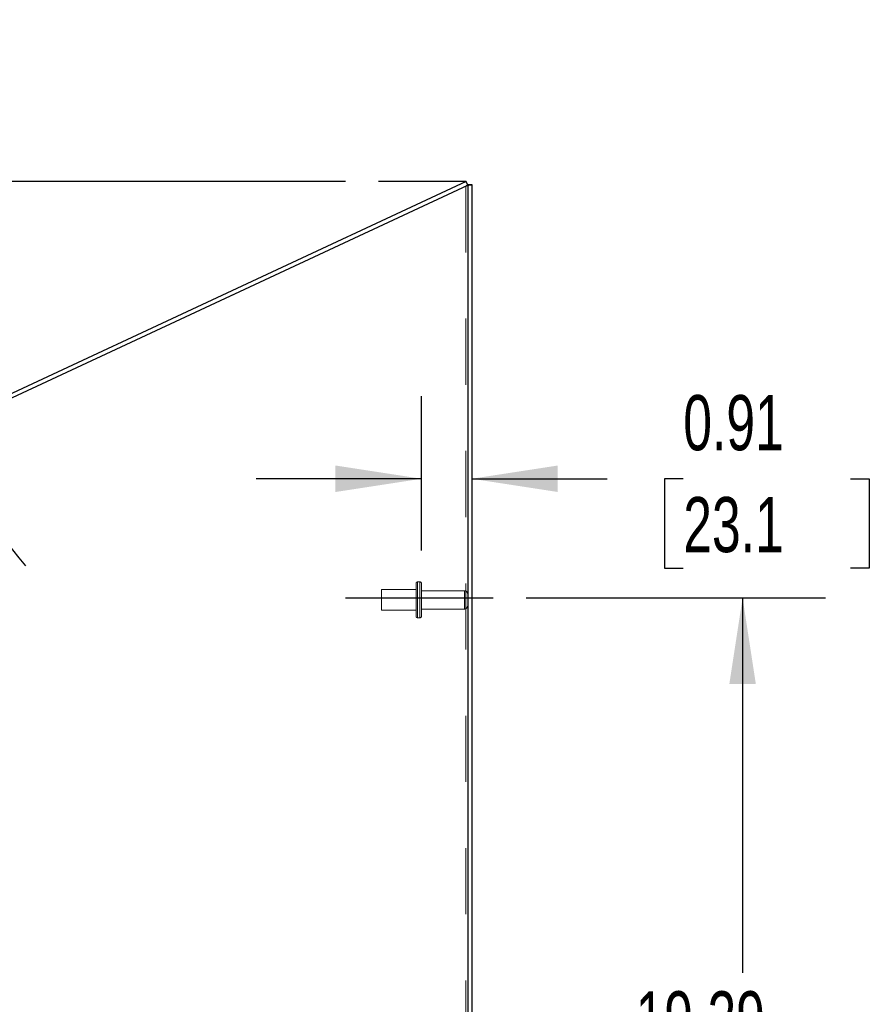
# Model space of a CAD drawing. Header units: inches. Extents: x 0.2 to 10.8, y 0.2 to 8.2.
# Tile 93 of 98: x 6.1 to 7.4, y 4.3 to 5.8. Entities that reach past the tile are written whole.
import ezdxf

# ---------------------------------------------------------------- set-up
doc = ezdxf.new("R2010")
doc.units = ezdxf.units.IN
doc.header["$MEASUREMENT"] = 0
doc.linetypes.add('CENTERX2', pattern=[0.8, 0.5, -0.1, 0.1, -0.1])
doc.linetypes.add('HIDDEN', pattern=[0.075, 0.05, -0.025])
for name, color, linetype in [('CENTER', 40, 'CENTERX2'), ('DIMENSIONS', 140, 'Continuous'), ('SLD-0', 179, 'Continuous')]:
    doc.layers.add(name, color=color, linetype=linetype)
doc.styles.add('SLDTEXTSTYLE0', font='TXT', dxfattribs={"width": 0.7})
doc.dimstyles.new('SLDDIMSTYLE0', dxfattribs={"dimtxt": 0.084961, "dimasz": 0.13, "dimexe": 0, "dimexo": 0.0625, "dimgap": 0.02124, "dimtad": 0, "dimtih": 1, "dimtoh": 1, "dimlfac": 12, "dimrnd": 1e-09, "dimzin": 12, "dimdsep": 46, "dimtxsty": 'SLDTEXTSTYLE0', "dimsah": 1, "dimcen": 0.09, "dimadec": 0, "dimazin": 3, "dimtfac": 1, "dimtofl": 0, "dimtmove": 0, "dimatfit": 3, "dimfxl": 0, "dimfrac": 2, "dimtolj": 1, "dimtzin": 12, "dimarcsym": 0})
doc.dimstyles.new('SLDDIMSTYLE4', dxfattribs={"dimtxt": 0.084961, "dimasz": 0.13, "dimexe": 0, "dimexo": 0.0625, "dimgap": 0.02124, "dimtad": 0, "dimtih": 1, "dimtoh": 1, "dimdec": 4, "dimlfac": 12, "dimzin": 12, "dimdsep": 46, "dimtxsty": 'SLDTEXTSTYLE0', "dimsah": 1, "dimcen": 0.09, "dimadec": 0, "dimazin": 3, "dimtfac": 1, "dimtdec": 0, "dimtofl": 0, "dimtmove": 0, "dimatfit": 3, "dimfxl": 0, "dimfrac": 2, "dimtolj": 1, "dimtzin": 12, "dimarcsym": 0})
doc.dimstyles.new('SLDDIMSTYLE5', dxfattribs={"dimtxt": 0.084961, "dimasz": 0.13, "dimexe": 0, "dimexo": 0.0625, "dimgap": 0.02124, "dimtad": 0, "dimtih": 1, "dimtoh": 1, "dimlfac": 12, "dimrnd": 1e-09, "dimdsep": 46, "dimtxsty": 'SLDTEXTSTYLE0', "dimsah": 1, "dimcen": 0.09, "dimadec": 0, "dimazin": 2, "dimtfac": 1, "dimtmove": 0, "dimatfit": 0, "dimfxl": 0, "dimfrac": 2, "dimtolj": 1, "dimtzin": 12, "dimarcsym": 0})

# ---------------------------------------------------------------- blocks, each defined once
blk = doc.blocks.new('_D_13')
at = {"layer": 'DIMENSIONS'}
for p, q in [((6.9147, 4.949), (7.3667, 4.949)), ((7.2417, 4.949), (7.2417, 4.3822)), ((7.0801, 4.2282), (7.0516, 4.2282)), ((7.0516, 4.2282), (7.0516, 4.0932)), ((7.4033, 4.2282), (7.4318, 4.2282)), ((7.4318, 4.2282), (7.4318, 4.0932)), ((7.0516, 4.0932), (7.0801, 4.0932)), ((7.4318, 4.0932), (7.4033, 4.0932)), ((7.2417, 3.3417), (7.2417, 4.0741)), ((6.9147, 3.3417), (7.3667, 3.3417))]:
    blk.add_line(p, q, dxfattribs=at)
for points in [[(7.2417, 4.949), (7.2217, 4.819), (7.2617, 4.819)], [(7.2417, 3.3417), (7.2617, 3.4717), (7.2217, 3.4717)]]:
    blk.add_solid(points, dxfattribs=at)
at = {"layer": 'DIMENSIONS', "char_height": 0.08333, "attachment_point": 1, "style": 'SLDTEXTSTYLE0'}
for s, insert in [('19.29', (7.0801, 4.3546)), ('489.9', (7.0801, 4.2006))]:
    blk.add_mtext(s, dxfattribs=dict(at, insert=insert))
blk = doc.blocks.new('_D_15')
at = {"layer": 'DIMENSIONS'}
blk.add_line((6.6418, 5.5776), (5.8164, 5.5776), dxfattribs=at)
for start, end in [(163.9083, 180), (205, 221.0917)]:
    blk.add_arc((6.8239, 5.5776), 0.8826, start, end, dxfattribs=at)
for points in [[(5.9414, 5.5776), (5.9708, 5.7058), (5.9309, 5.7088)], [(6.024, 5.2047), (6.07, 5.0814), (6.1049, 5.1009)]]:
    blk.add_solid(points, dxfattribs=at)
at = {"layer": 'DIMENSIONS', "insert": (5.8572, 5.4471), "char_height": 0.08333, "attachment_point": 1, "style": 'SLDTEXTSTYLE0'}
blk.add_mtext('25°', dxfattribs=at)
blk = doc.blocks.new('_D_16')
at = {"layer": 'DIMENSIONS'}
for p, q in [((6.7567, 5.0205), (6.7567, 5.2538)), ((6.7567, 5.1288), (6.5067, 5.1288)), ((6.8325, 5.1288), (7.037, 5.1288)), ((7.1521, 5.1288), (7.1236, 5.1288)), ((7.1236, 5.1288), (7.1236, 4.9937)), ((7.4046, 5.1288), (7.4331, 5.1288)), ((7.4331, 5.1288), (7.4331, 4.9937)), ((7.1236, 4.9937), (7.1521, 4.9937)), ((7.4331, 4.9937), (7.4046, 4.9937))]:
    blk.add_line(p, q, dxfattribs=at)
for points in [[(6.7567, 5.1288), (6.6267, 5.1488), (6.6267, 5.1088)], [(6.8325, 5.1288), (6.9625, 5.1088), (6.9625, 5.1488)]]:
    blk.add_solid(points, dxfattribs=at)
at = {"layer": 'DIMENSIONS', "char_height": 0.08333, "attachment_point": 1, "style": 'SLDTEXTSTYLE0'}
for s, insert in [('0.91', (7.1521, 5.2552)), ('23.1', (7.1521, 5.1012))]:
    blk.add_mtext(s, dxfattribs=dict(at, insert=insert))

msp = doc.modelspace()

# ---------------------------------------------------------------- linework, layer by layer
at = {"layer": 'CENTER'}
msp.add_line((6.6421018, 4.9490219), (6.8647218, 4.9490219), dxfattribs=at)
at = {"layer": 'DIMENSIONS'}
msp.add_line((6.8239186, 5.5776478), (6.691786, 5.5776478), dxfattribs=at)
at = {"layer": 'SLD-0', "linetype": 'Continuous', "lineweight": 25}
for p, q in [((6.8239186, 5.5776478), (5.8604426, 5.1283716)), ((5.8605303, 5.1217922), (6.8264543, 5.57221)), ((6.8264543, 5.57221), (6.8239186, 5.5776478)), ((6.8264543, 5.5731633), (6.8264543, 5.57221)), ((6.8264543, 5.5731633), (6.8324543, 5.5731633)), ((6.8264543, 5.57221), (6.8264543, 3.1759627)), ((6.8324543, 5.5731633), (6.8324543, 3.1759627))]:
    msp.add_line(p, q, dxfattribs=at)
at = {"layer": 'SLD-0', "linetype": 'HIDDEN', "lineweight": 18}
for p, q in [((6.8234543, 5.570811), (6.8234543, 3.1759627)), ((6.8234543, 5.570811), (6.8234543, 3.1759627)), ((6.8252001, 5.57221), (6.8286918, 5.57221)), ((6.8264543, 5.57258), (6.8324543, 5.57258)), ((6.748371, 4.9704627), (6.748371, 4.9458794)), ((6.7542043, 4.9729627), (6.750871, 4.9729627)), ((6.750871, 4.9728144), (6.750871, 4.9189444)), ((6.750871, 4.9728144), (6.750871, 4.9189444)), ((6.7542043, 4.9728144), (6.7542043, 4.9189444)), ((6.7542043, 4.9728144), (6.7542043, 4.9189444)), ((6.7567043, 4.9704627), (6.7567043, 4.9458794)), ((6.6962876, 4.9615044), (6.6962876, 4.9458794)), ((6.748371, 4.9615044), (6.6962876, 4.9615044)), ((6.8214543, 4.9597127), (6.7567043, 4.9597127)), ((6.8214543, 4.9596741), (6.8214543, 4.9320847)), ((6.8214543, 4.9596741), (6.8214543, 4.9320847)), ((6.6962876, 4.9458794), (6.6962876, 4.9302544)), ((6.748371, 4.9458794), (6.748371, 4.9212961)), ((6.7567043, 4.9458794), (6.7567043, 4.9212961)), ((6.6962876, 4.9302544), (6.748371, 4.9302544)), ((6.7567043, 4.9320461), (6.8214543, 4.9320461)), ((6.750871, 4.9187961), (6.7542043, 4.9187961))]:
    msp.add_line(p, q, dxfattribs=at)
for centre, radius, start, end in [((6.750871, 4.9704627), 0.0025, 90, 180), ((6.7542043, 4.9704627), 0.0025, 0, 90), ((6.8214543, 4.9547127), 0.005, 0, 90), ((6.8214543, 4.9370461), 0.005, 270, 0), ((6.750871, 4.9212961), 0.0025, 180, 270), ((6.7542043, 4.9212961), 0.0025, 270, 0)]:
    msp.add_arc(centre, radius, start, end, dxfattribs=at)
for points, knots in [([(6.8234543, 5.570811), (6.824386, 5.5710442), (6.8253175, 5.5712773), (6.8270917, 5.5717437), (6.8279341, 5.5719768), (6.8286918, 5.57221)], [0, 0, 0, 0, 0.5, 0.5, 1, 1, 1, 1]), ([(6.8252001, 5.57221), (6.8253828, 5.5722408), (6.8257482, 5.5723025), (6.8261355, 5.5723902), (6.82627, 5.572447), (6.8263316, 5.5724731)], [0, 0, 0, 0, 0.351561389, 0.7031231, 1, 1, 1, 1]), ([(6.8286918, 5.57221), (6.8298503, 5.5722716), (6.8308073, 5.5723333), (6.8321099, 5.5724566), (6.8324543, 5.5725183), (6.8324543, 5.57258)], [0, 0, 0, 0, 0.5, 0.5, 1, 1, 1, 1])]:
    msp.add_open_spline(points, degree=3, knots=knots, dxfattribs=at)
msp.add_open_spline([(6.8252001, 5.57221), (6.824695, 5.5717437), (6.8240754, 5.5712773), (6.8234543, 5.570811)], degree=3, dxfattribs=at)
at = {"layer": 'SLD-0', "linetype": 'Continuous', "lineweight": 25}
msp.add_open_spline([(6.8263316, 5.5724731), (6.826345, 5.5724779), (6.8264447, 5.5725135), (6.8264498, 5.5725491), (6.8264543, 5.57258)], degree=3, knots=[0, 0, 0, 0, 0.134609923, 1, 1, 1, 1], dxfattribs=at)

# ---------------------------------------------------------------- dimensions: what is measured, and where the dimension line sits
at = {"layer": 'DIMENSIONS'}
dim = msp.add_angular_dim_2l(base=(5.95004, 5.7011765), line1=((6.691786, 5.5776478), (6.8239186, 5.5776478)), line2=((5.853767, 5.1252587), (6.8239186, 5.5776478)), dimstyle='SLDDIMSTYLE4', dxfattribs=at)
dim.commit()
dim.dimension.update_dxf_attribs({"geometry": '_D_15', "text_midpoint": (5.9579743, 5.4071673), "dimtype": 162})
dim = msp.add_linear_dim(base=(6.8324543, 5.1287634), p1=(6.7567043, 4.9704627), p2=(6.8324543, 5.5731633), dimstyle='SLDDIMSTYLE5', dxfattribs=at)
dim.commit()
dim.dimension.update_dxf_attribs({"geometry": '_D_16', "text_midpoint": (7.2783473, 5.1287634), "dimtype": 160})
dim = msp.add_linear_dim(base=(7.2416814, 3.3417127), p1=(6.8647218, 4.9490219), p2=(6.8647218, 3.3417127), angle=90, dimstyle='SLDDIMSTYLE0', dxfattribs=at)
dim.commit()
dim.dimension.update_dxf_attribs({"geometry": '_D_13', "text_midpoint": (7.2416814, 4.228189), "dimtype": 160})

doc.saveas('drawing.dxf')
